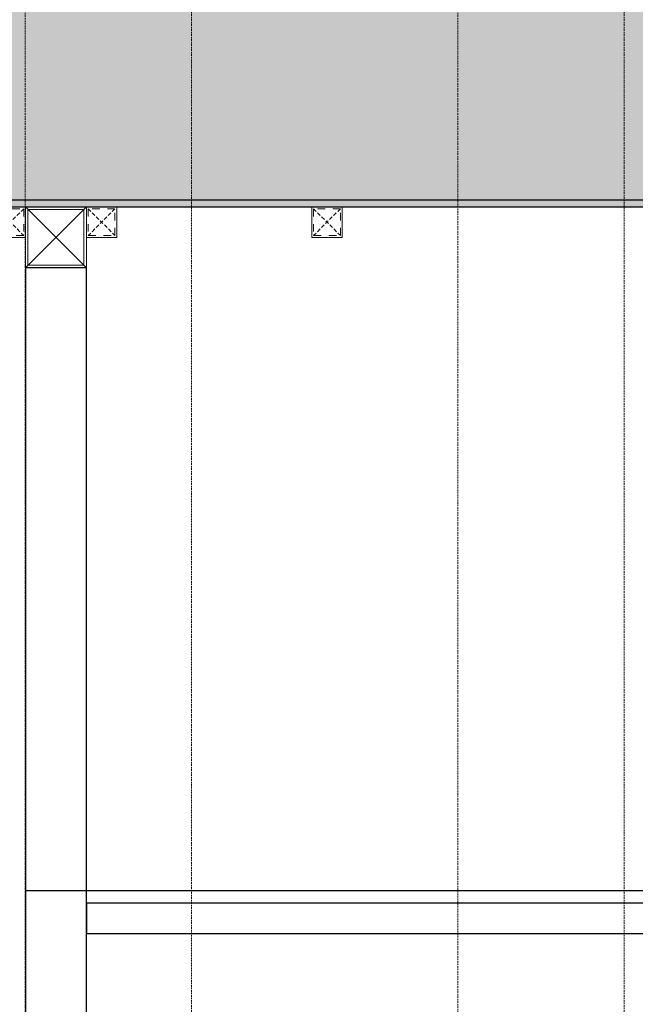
# Model space of a CAD drawing. Header units: millimetres. Extents: x -106827 to 92813, y -35754 to 7831.
# Tile 121 of 150: x -953 to 58, y -24540 to -22921. Entities that reach past the tile are written whole.
import ezdxf
from ezdxf.xclip import XClip

# ---------------------------------------------------------------- set-up
doc = ezdxf.new("R2010")
doc.units = ezdxf.units.MM
doc.header["$XCLIPFRAME"] = 2
for name, pattern in [('General Arrangement Plan$0$( Hidden )', [0.375, 0.25, -0.125]), ('General Arrangement Plan$0$DASHED2', [0.375, 0.25, -0.125]), ('General Arrangement Plan$1$.5', [2, 0.5, -0.5, 0.5, -0.5]), ('General Arrangement Plan$1$CORES & SETBACK$0$HIDDEN', [0.375, 0.25, -0.125])]:
    doc.linetypes.add(name, pattern=pattern)
for name, color, linetype in [('General Arrangement Plan$1$12-ply', 160, 'Continuous'), ('General Arrangement Plan$1$FRR140', 5, 'Continuous'), ('IFF-35 HEAVY', 100, 'Continuous'), ('M-HVAC-INSULATION', 7, 'Continuous')]:
    doc.layers.add(name, color=color, linetype=linetype)
doc.layers.add('General Arrangement Plan$1$BEAM', color=113, linetype='Continuous', lineweight=9)
doc.layers.add('General Arrangement Plan$1$MS', color=7, linetype='Continuous', lineweight=0, true_color=0x3c5977)

# ---------------------------------------------------------------- blocks, each defined once
blk = doc.blocks.new('General Arrangement Plan$1$A$C0642dd72')
at = {"layer": 'General Arrangement Plan$1$MS', "ltscale": 10}
for p, q in [((2899.7, 4780), (2999.7, 4880)), ((2999.7, 4780), (2899.7, 4880))]:
    blk.add_line(p, q, dxfattribs=at)
for points in [[(2899.7, 4780), (2999.7, 4780), (2999.7, 4880), (2899.7, 4880)], [(2903.7, 4784), (2995.7, 4784), (2995.7, 4876), (2903.7, 4876)]]:
    blk.add_lwpolyline(points, close=True, dxfattribs=at)
blk = doc.blocks.new('*U241')
at = {"layer": 'General Arrangement Plan$1$12-ply', "true_color": 0x939598}
h = blk.add_hatch(dxfattribs=at)
h.set_pattern_fill('ANSI35', color=252, scale=2.5, angle=180)
h.set_pattern_definition([(225, (0, 10641.787), (11.22532015, -11.22532015), []), (225, (-11.225, 10641.787), (11.22532015, -11.22532015), [19.84375, -3.96875, 0, -3.96875])])
h.paths.add_polyline_path([(2694431.8, -796398.7), (2694419.8, -796398.7), (2694419.8, -801175.5), (2694431.8, -801175.5)])
at = {"layer": 'General Arrangement Plan$1$12-ply'}
blk.add_lwpolyline([(2694419.8, -796398.7), (2694431.8, -796398.7), (2694431.8, -801175.5), (2694419.8, -801175.5)], close=True, dxfattribs=at)
blk = doc.blocks.new('General Arrangement Plan$1$A$C25013FFA')
at = {"layer": 'General Arrangement Plan$1$MS', "linetype": 'General Arrangement Plan$1$CORES & SETBACK$0$HIDDEN', "ltscale": 25}
for p, q in [((-9, 60), (35, 16)), ((35, 60), (-9, 16))]:
    blk.add_line(p, q, dxfattribs=at)
at = {"layer": 'General Arrangement Plan$1$MS', "ltscale": 25}
blk.add_lwpolyline([(-12, 13), (38, 13), (38, 63), (-12, 63)], close=True, dxfattribs=at)
blk.add_lwpolyline([(-12, 13), (38, 13), (38, 63), (-12, 63)], close=True, dxfattribs=at)
at = {"layer": 'General Arrangement Plan$1$MS', "linetype": 'General Arrangement Plan$1$.5', "ltscale": 25}
blk.add_lwpolyline([(-9, 16), (35, 16), (35, 60), (-9, 60)], close=True, dxfattribs=at)
blk = doc.blocks.new('General Arrangement Plan')
at = {"layer": 'General Arrangement Plan$1$BEAM', "linetype": 'General Arrangement Plan$0$( Hidden )', "ltscale": 11}
for points in [[(3373.3, 14050.1), (3373.2, 899.1), (3099.8, 899.1), (3099.8, 14050.1)], [(4084.2, 14050.1), (4084.2, 899.1), (3810.8, 899.1), (3810.8, 14050.1)]]:
    blk.add_lwpolyline(points, close=True, dxfattribs=at)
at = {"layer": 'General Arrangement Plan$1$FRR140', "color": 4, "linetype": 'General Arrangement Plan$0$DASHED2'}
blk.add_lwpolyline([(3099.8, 4779.8), (4436, 4779.8)], dxfattribs=at)
at = {"layer": 'General Arrangement Plan$1$12-ply', "rotation": 90}
blk.add_blockref('*U241', (-796350.4, -2688516.1), dxfattribs=at)
at = {"layer": 'General Arrangement Plan$1$MS', "ltscale": 10}
blk.add_blockref('General Arrangement Plan$1$A$C0642dd72', (200.7, 1023.9), dxfattribs=at)
at = {"layer": 'General Arrangement Plan$1$MS', "ltscale": 25, "xscale": -1}
blk.add_blockref('General Arrangement Plan$1$A$C25013FFA', (3088.4, 5840.8), dxfattribs=at)
at = {"layer": 'General Arrangement Plan$1$MS', "ltscale": 25}
for p in [(3212.4, 5840.8), (3582.8, 5840.8)]:
    blk.add_blockref('General Arrangement Plan$1$A$C25013FFA', p, dxfattribs=at)
blk = doc.blocks.new('A$C03659140')
at = {"color": 3, "ltscale": 10}
blk.add_lwpolyline([(2999.7, 2675.7), (2999.7, 4780), (2899.7, 4780), (2899.7, 2675.7)], close=True, dxfattribs=at)
at = {"color": 30, "ltscale": 10}
blk.add_lwpolyline([(2999.7, 3685.3), (4260.2, 3685.2), (4260.2, 3735.2), (2999.7, 3735.3)], close=True, dxfattribs=at)

msp = doc.modelspace()

# ---------------------------------------------------------------- linework, layer by layer
at = {"layer": 'IFF-35 HEAVY', "ltscale": 100}
msp.add_lwpolyline([(8419.6, -17749.2), (8419.6, -23647), (4985.8, -23647), (4985.8, -22980.5), (4861.8, -22980.5), (4861.8, -24321), (3525.1, -24321.7), (3525.1, -22981.1), (3401.1, -22980.5), (3401.1, -24244), (2248.7, -24244), (2248.7, -22980.5), (2124.7, -22980.5), (2124.5, -28233.3), (-2226.2, -28232.6), (-2226.2, -25544.2), (792.8, -25544.2), (792.8, -24351.9), (139.4, -24351.9), (139.4, -23340), (792.8, -23340), (792.8, -23217.3), (-3936, -23216), (-3936.1, -22665.8)], dxfattribs=at)

# ---------------------------------------------------------------- next in the draw order: block references
at = {"color": 7}
ref = msp.add_blockref('General Arrangement Plan', (-4044.3, -29132.4), dxfattribs=at)
XClip(ref).set_block_clipping_path([(48.7190010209, -107.5186207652), (15251.6043912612, 15253.5715002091)])

# ---------------------------------------------------------------- next in the draw order: hatches: boundary and pattern name
at = {"layer": 'M-HVAC-INSULATION'}
h = msp.add_hatch(dxfattribs=at)
h.set_pattern_fill('DOTS', scale=50)
h.set_pattern_definition([(0, (16461.85, -19598.305), (39.6875, 79.375), [0, -79.375])])
h.paths.add_polyline_path([(1817.1, -26007), (1817.1, -27732.1), (-1881.6, -27732.1), (-1881.6, -26007)], flags=16)
h.paths.add_polyline_path([(1893.7, -25589.5), (1893.7, -25739.5), (1743.7, -25739.5), (1743.7, -25589.5)])
h.paths.add_polyline_path([(1785.4, -24761.6), (1635.4, -24761.6), (1635.4, -24611.6), (1785.4, -24611.6)])
h.paths.add_polyline_path([(1838.7, -24017.6), (1688.7, -24017.6), (1688.7, -23867.6), (1838.7, -23867.6)])
h.paths.add_polyline_path([(-2226.2, -28232.6), (-2226.2, -25544.2), (792.8, -25544.2), (792.8, -24351.9), (139.4, -24351.9), (139.4, -23340), (792.8, -23340), (792.8, -23216.6), (668.8, -23216.6), (668.8, -23216), (-3936, -23216), (-3936, -22665.8), (6000.8, -22665.8), (6000.8, -17749.2), (8419.6, -17749.2), (8419.6, -23647), (4985.8, -23647), (4985.8, -22980.5), (4861.8, -22980.5), (4861.8, -24321), (3525.1, -24321.7), (3525.1, -22981.1), (3401.1, -22980.5), (3401.1, -24244), (2248.7, -24244), (2248.7, -22980.5), (2124.7, -22980.5), (2123.9, -28233.3)])

# ---------------------------------------------------------------- next in the draw order: block references
at = {"color": 7}
msp.add_blockref('A$C03659140', (-3843.6, -28108.5), dxfattribs=at)

doc.saveas('drawing.dxf')
